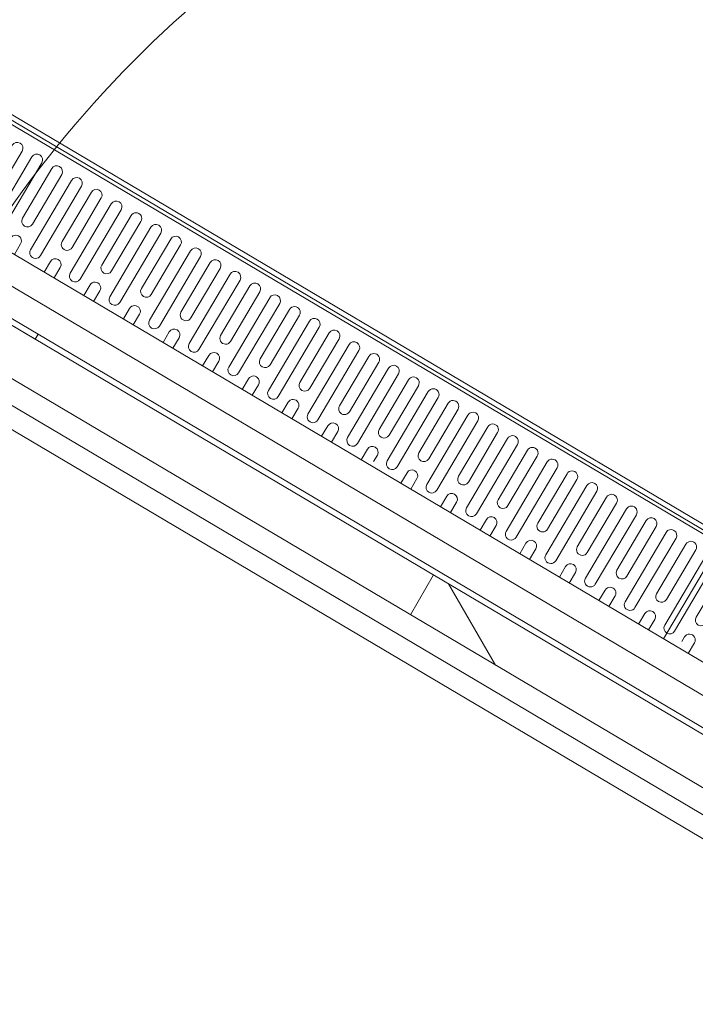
# Model space of a CAD drawing. Header units: metres. Extents: x 90929.1 to 91021.7, y 464820.1 to 464912.3.
# Tile 60 of 63: x 90989.938 to 90990.525, y 464902.75 to 464903.605. Entities that reach past the tile are written whole.
import ezdxf

# ---------------------------------------------------------------- set-up
doc = ezdxf.new("R2010")
doc.units = ezdxf.units.M
for name, color, linetype, lineweight in [('A-FLOR', 192, 'Continuous', 9), ('A-GENM', 13, 'Continuous', 9), ('A-WALL', 113, 'Continuous', 9)]:
    doc.layers.add(name, color=color, linetype=linetype, lineweight=lineweight)

# ---------------------------------------------------------------- blocks, each defined once
blk = doc.blocks.new('31_D_BU - aluminium - Rechtsdraaiend-V64-Situatie Nieuw')
at = {"layer": 'A-GENM'}
h = blk.add_hatch(dxfattribs=at)
h.set_pattern_fill('FP_114', color=256, style=0, pattern_type=2)
h.set_pattern_definition([(90.61299999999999, (-85968.028, 43373.855), (-499.971383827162, -5.349332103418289), []), (150.613, (-85968.028, 43373.855), (-245.3530344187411, -435.6625856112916), [])])
h.paths.add_polyline_path([(447.9996823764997, -45.00024366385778), (447.9996823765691, -5.000243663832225), (-447.9996823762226, -5.000243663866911), (-447.9996823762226, -45.0002436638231), (331.9970780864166, -45.00024366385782)], flags=0)
for p, q in [((-422.9996823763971, 1.082867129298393e-11), (-520.9996823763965, 6.497202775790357e-12)), ((-422.9996823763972, -5.000243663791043), (-422.9996823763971, 1.082867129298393e-11)), ((-422.999682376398, 1.079483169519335e-11), (422.9996823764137, 8.08766387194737e-12)), ((-422.9996823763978, -5.000243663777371), (-422.9996823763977, 1.079483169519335e-11)), ((447.9996823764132, -5.000243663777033), (-447.9996823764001, -5.000243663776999)), ((-447.9996823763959, -5.000243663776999), (-422.9996823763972, -5.000243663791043)), ((-447.9996823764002, -45.00024366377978), (447.9996823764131, -45.00024366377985)), ((-422.999682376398, -64.99999999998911), (422.9996823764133, -64.99999999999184))]:
    blk.add_line(p, q, dxfattribs=at)
blk.add_arc((502.9999999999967, -3.316280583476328e-11), 1005.999999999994, 89.99999999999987, 179.9999999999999, dxfattribs=at)
blk = doc.blocks.new('Basic Wall _ 21_kantplank 2 - ___-10108647-Situatie Nieuw')
at = {"layer": 'A-WALL'}
for p, q in [((7352.185815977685, 5447.916888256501), (7352.185815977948, 23628.30356544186)), ((7377.185815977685, 5405.666583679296), (7377.185815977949, 23628.30356544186))]:
    blk.add_line(p, q, dxfattribs=at)
blk = doc.blocks.new('lijngoot - lijngoot-V98-Situatie Nieuw')
at = {"layer": 'A-GENM'}
for p, q in [((1975, -92.50000000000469), (1975, -81.83421535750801)), ((2000, -177.7499951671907), (2000.000000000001, -81.83421535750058)), ((1985, -87.818767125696), (1985, -92.50000000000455))]:
    blk.add_line(p, q, dxfattribs=at)
blk.add_arc((1980, -92.50000000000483), 4.999999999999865, 179.9999999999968, 1.577555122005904e-12, dxfattribs=at)
blk = doc.blocks.new('lijngoot 1000 - lijngoot 1000-V99-Situatie Nieuw')
at = {"layer": 'A-GENM'}
for p, q in [((-4.229949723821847e-15, -81.83421535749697), (0, -177.7499951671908)), ((15.00000000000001, -92.49999999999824), (15.00000000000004, -81.83421535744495)), ((25.00000000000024, -81.83421535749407), (25.00000000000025, -92.49999999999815)), ((55.00000000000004, -92.49999999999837), (55.00000000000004, -81.83421535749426)), ((65.00000000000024, -81.83421535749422), (65.00000000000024, -92.49999999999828)), ((95.00000000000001, -92.49999999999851), (95.00000000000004, -81.83421535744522)), ((105.0000000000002, -81.83421535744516), (105.0000000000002, -92.49999999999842)), ((135, -92.49999999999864), (135.0000000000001, -81.83421535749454)), ((145.0000000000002, -81.83421535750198), (145.0000000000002, -92.49999999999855)), ((175.0000000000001, -92.49999999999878), (175.0000000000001, -81.83421535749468)), ((185.0000000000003, -81.83421535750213), (185.0000000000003, -92.4999999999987)), ((215, -92.49999999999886), (215, -81.83421535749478)), ((255, -92.49999999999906), (255, -81.83421535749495)), ((265.0000000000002, -81.83421535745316), (265.0000000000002, -92.49999999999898)), ((295.0000000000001, -92.49999999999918), (295.0000000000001, -81.83421535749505)), ((305.0000000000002, -81.83421535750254), (305.0000000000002, -92.49999999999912)), ((335.0000000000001, -92.49999999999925), (335.0000000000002, -81.83421535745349)), ((345.0000000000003, -81.83421535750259), (345.0000000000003, -92.49999999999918)), ((375, -92.49999999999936), (375, -81.83421535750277)), ((385.0000000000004, -81.83421535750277), (385.0000000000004, -92.4999999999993)), ((415, -92.49999999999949), (415.0000000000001, -81.83421535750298)), ((425.0000000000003, -81.83421535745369), (425.0000000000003, -92.49999999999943)), ((455.0000000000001, -92.49999999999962), (455.0000000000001, -81.83421535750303)), ((465.0000000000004, -81.83421535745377), (465.0000000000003, -92.49999999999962)), ((495, -92.49999999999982), (495.0000000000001, -81.83421535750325)), ((505.0000000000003, -81.83421535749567), (505.0000000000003, -92.49999999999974)), ((545.0000000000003, -81.83421535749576), (545.0000000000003, -92.49999999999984)), ((575.0000000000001, -92.50000000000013), (575.0000000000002, -81.83421535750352)), ((585.0000000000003, -81.83421535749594), (585.0000000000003, -92.49999999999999)), ((615.0000000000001, -92.50000000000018), (615.0000000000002, -81.83421535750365)), ((625.0000000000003, -81.834215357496), (625.0000000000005, -92.50000000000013)), ((655.0000000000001, -92.50000000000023), (655, -81.83421535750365)), ((665.0000000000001, -81.83421535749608), (665.0000000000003, -92.50000000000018)), ((695, -92.50000000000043), (694.9999999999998, -81.83421535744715)), ((705, -81.83421535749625), (705, -92.50000000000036)), ((734.9999999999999, -92.5000000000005), (734.9999999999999, -81.83421535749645)), ((745.0000000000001, -81.83421535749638), (745.0000000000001, -92.50000000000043)), ((775, -92.5000000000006), (775, -81.83421535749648)), ((785.0000000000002, -81.83421535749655), (785.0000000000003, -92.50000000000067)), ((814.9999999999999, -92.50000000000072), (815, -81.83421535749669)), ((825.0000000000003, -81.83421535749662), (825.0000000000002, -92.50000000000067)), ((855, -92.50000000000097), (855, -81.83421535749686)), ((865.0000000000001, -81.83421535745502), (865.0000000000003, -92.5000000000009)), ((895, -92.50000000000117), (895, -81.83421535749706)), ((905.0000000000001, -81.83421535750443), (905.0000000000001, -92.50000000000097)), ((935.0000000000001, -92.50000000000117), (935, -81.83421535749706)), ((945.0000000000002, -81.8342153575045), (945.0000000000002, -92.50000000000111)), ((975.0000000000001, -92.50000000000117), (975.0000000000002, -81.83421535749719)), ((985.0000000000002, -81.83421535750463), (985.0000000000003, -92.50000000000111)), ((1000, -177.7499951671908), (1000, -81.83421535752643)), ((34.99999999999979, -162.5000020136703), (35.00000000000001, -92.50000000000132)), ((45.00000000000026, -92.50000000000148), (44.99999999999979, -162.5000020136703)), ((74.99999999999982, -162.5000020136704), (75.00000000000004, -92.50000000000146)), ((85.00000000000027, -92.50000000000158), (84.99999999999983, -162.5000020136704)), ((114.9999999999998, -162.5000020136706), (115, -92.50000000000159)), ((125.0000000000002, -92.50000000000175), (124.9999999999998, -162.5000020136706)), ((154.9999999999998, -162.5000020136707), (154.9999999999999, -92.5000000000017)), ((165.0000000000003, -92.50000000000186), (164.9999999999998, -162.5000020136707)), ((194.9999999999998, -162.5000020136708), (195, -92.50000000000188)), ((205.0000000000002, -92.50000000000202), (204.9999999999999, -162.5000020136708)), ((225.0000000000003, -87.8187671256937), (225.0000000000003, -92.49999999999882)), ((234.9999999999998, -162.5000020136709), (235, -92.500000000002)), ((245.0000000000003, -92.50000000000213), (244.9999999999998, -162.500002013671)), ((274.9999999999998, -162.5000020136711), (275, -92.50000000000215)), ((285.0000000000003, -92.50000000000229), (284.9999999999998, -162.5000020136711)), ((314.9999999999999, -162.5000020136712), (315.0000000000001, -92.50000000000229)), ((325.0000000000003, -92.5000000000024), (324.9999999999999, -162.5000020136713)), ((354.9999999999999, -162.5000020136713), (355.0000000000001, -92.50000000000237)), ((365.0000000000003, -92.5000000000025), (364.9999999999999, -162.5000020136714)), ((394.9999999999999, -162.5000020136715), (395.0000000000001, -92.5000000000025)), ((405.0000000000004, -92.50000000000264), (405, -162.5000020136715)), ((434.9999999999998, -162.5000020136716), (435.0000000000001, -92.50000000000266)), ((445.0000000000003, -92.50000000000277), (444.9999999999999, -162.5000020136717)), ((474.9999999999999, -162.5000020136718), (475.0000000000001, -92.50000000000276)), ((485.0000000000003, -92.50000000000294), (484.9999999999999, -162.5000020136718)), ((514.9999999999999, -162.5000020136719), (515.0000000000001, -92.50000000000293)), ((525.0000000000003, -92.50000000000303), (524.9999999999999, -162.5000020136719)), ((535.0000000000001, -92.49999999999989), (535.0000000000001, -86.02741938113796)), ((554.9999999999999, -162.500002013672), (555.0000000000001, -92.50000000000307)), ((565.0000000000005, -92.50000000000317), (564.9999999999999, -162.500002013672)), ((594.9999999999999, -162.5000020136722), (595.0000000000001, -92.5000000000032)), ((605.0000000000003, -92.50000000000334), (605, -162.5000020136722)), ((634.9999999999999, -162.5000020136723), (635.0000000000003, -92.5000000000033)), ((645.0000000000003, -92.50000000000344), (644.9999999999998, -162.5000020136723)), ((674.9999999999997, -162.5000020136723), (675, -92.50000000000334)), ((685.0000000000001, -92.50000000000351), (684.9999999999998, -162.5000020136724)), ((714.9999999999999, -162.5000020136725), (715, -92.50000000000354)), ((725.0000000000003, -92.50000000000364), (724.9999999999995, -162.5000020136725)), ((754.9999999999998, -162.5000020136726), (755, -92.50000000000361)), ((765.0000000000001, -92.50000000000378), (764.9999999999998, -162.5000020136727)), ((794.9999999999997, -162.5000020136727), (795, -92.50000000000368)), ((805.0000000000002, -92.50000000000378), (805, -162.5000020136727)), ((834.9999999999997, -162.5000020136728), (835.0000000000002, -92.50000000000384)), ((845.0000000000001, -92.50000000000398), (844.9999999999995, -162.5000020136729)), ((874.9999999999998, -162.500002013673), (875.0000000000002, -92.50000000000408)), ((885.0000000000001, -92.50000000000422), (885, -162.5000020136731)), ((914.9999999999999, -162.5000020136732), (914.9999999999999, -92.50000000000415)), ((925.0000000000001, -92.50000000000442), (924.9999999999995, -162.5000020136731)), ((954.9999999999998, -162.5000020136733), (955.0000000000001, -92.50000000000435)), ((965.0000000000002, -92.50000000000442), (964.9999999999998, -162.5000020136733)), ((14.9999999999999, -162.5000020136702), (15.00000000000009, -112.4999979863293)), ((25.0000000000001, -112.4999979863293), (25.00000000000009, -162.5000020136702)), ((54.9999999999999, -162.5000020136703), (55.00000000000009, -112.4999979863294)), ((65.0000000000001, -112.4999979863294), (65.00000000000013, -162.5000020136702)), ((94.99999999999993, -162.5000020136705), (95.00000000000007, -112.4999979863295)), ((105.0000000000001, -112.4999979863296), (105.0000000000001, -162.5000020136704)), ((134.9999999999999, -162.5000020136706), (135.0000000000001, -112.4999979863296)), ((145.0000000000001, -112.4999979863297), (145.0000000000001, -162.5000020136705)), ((174.9999999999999, -162.5000020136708), (175.0000000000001, -112.4999979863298)), ((185.0000000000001, -112.4999979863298), (185.0000000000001, -162.5000020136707)), ((214.9999999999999, -162.5000020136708), (215.0000000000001, -112.49999798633)), ((225.0000000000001, -112.49999798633), (225.0000000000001, -162.5000020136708)), ((254.9999999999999, -162.5000020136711), (255.0000000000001, -112.4999979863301)), ((265.0000000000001, -112.4999979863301), (265.0000000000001, -162.500002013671)), ((294.9999999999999, -162.5000020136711), (295.0000000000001, -112.4999979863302)), ((305.0000000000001, -112.4999979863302), (305.0000000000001, -162.500002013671)), ((335, -162.5000020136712), (335.0000000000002, -112.4999979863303)), ((345.0000000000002, -112.4999979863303), (345.0000000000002, -162.5000020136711)), ((375, -162.5000020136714), (375.0000000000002, -112.4999979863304)), ((385.0000000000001, -112.4999979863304), (385.0000000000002, -162.5000020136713)), ((415, -162.5000020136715), (415.0000000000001, -112.4999979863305)), ((425.0000000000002, -112.4999979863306), (425.0000000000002, -162.5000020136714)), ((455, -162.5000020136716), (455.0000000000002, -112.4999979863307)), ((465.0000000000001, -112.4999979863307), (465.0000000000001, -162.5000020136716)), ((494.9999999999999, -162.5000020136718), (495.0000000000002, -112.4999979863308)), ((505.0000000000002, -112.4999979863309), (505.0000000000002, -162.5000020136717)), ((535.0000000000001, -162.5000020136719), (535.0000000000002, -112.499997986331)), ((545.0000000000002, -112.499997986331), (545.0000000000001, -162.5000020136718)), ((575, -162.500002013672), (575.0000000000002, -112.4999979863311)), ((585.0000000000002, -112.4999979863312), (585.0000000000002, -162.500002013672)), ((615, -162.5000020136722), (615.0000000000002, -112.4999979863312)), ((625.0000000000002, -112.4999979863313), (625.0000000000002, -162.5000020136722)), ((654.9999999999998, -162.5000020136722), (655.0000000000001, -112.4999979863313)), ((665, -112.4999979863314), (665.0000000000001, -162.5000020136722)), ((695, -162.5000020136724), (694.9999999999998, -112.4999979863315)), ((705, -112.4999979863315), (705.0000000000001, -162.5000020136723)), ((734.9999999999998, -162.5000020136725), (734.9999999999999, -112.4999979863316)), ((745, -112.4999979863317), (745, -162.5000020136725)), ((774.9999999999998, -162.5000020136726), (775, -112.4999979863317)), ((785.0000000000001, -112.4999979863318), (785.0000000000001, -162.5000020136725)), ((815, -162.5000020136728), (815, -112.4999979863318)), ((824.9999999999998, -112.4999979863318), (825.0000000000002, -162.5000020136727)), ((854.9999999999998, -162.5000020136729), (855, -112.499997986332)), ((865, -112.499997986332), (865, -162.5000020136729)), ((895, -162.5000020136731), (895, -112.4999979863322)), ((905.0000000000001, -112.4999979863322), (905.0000000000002, -162.5000020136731)), ((935, -162.5000020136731), (935, -112.4999979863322)), ((944.9999999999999, -112.4999979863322), (944.9999999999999, -162.5000020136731)), ((975.0000000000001, -162.5000020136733), (975.0000000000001, -112.4999979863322)), ((985.0000000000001, -112.4999979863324), (985.0000000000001, -162.5000020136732)), ((979.0540589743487, -167.5000020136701), (989.9180349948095, -167.5000020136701)), ((0, -177.7499951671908), (1000, -177.7499951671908)), ((-1.691979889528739e-14, -184.9999999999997), (0, -180.7499951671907)), ((0, -180.7499951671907), (1000, -180.7499951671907)), ((-1.691979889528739e-14, -184.9999999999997), (1000, -184.9999999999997)), ((1000, -180.7499951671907), (1000, -184.9999999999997))]:
    blk.add_line(p, q, dxfattribs=at)
for centre, radius, start, end in [((20.00000000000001, -92.4999999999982), 4.999999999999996, 180.000000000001, 7.124442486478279e-13), ((40.00000000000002, -92.5000000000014), 4.999999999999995, 1.144999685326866e-13, 180.0000000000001), ((60.00000000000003, -92.49999999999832), 4.999999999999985, 180.0000000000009, 7.124442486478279e-13), ((80.00000000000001, -92.50000000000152), 4.999999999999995, 359.9999999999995, 179.9999999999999), ((99.99999999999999, -92.49999999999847), 5.000000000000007, 180.0000000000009, 9.15999748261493e-13), ((120, -92.50000000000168), 5, 0, 180), ((140, -92.49999999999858), 4.999999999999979, 180.0000000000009, 7.124442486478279e-13), ((160, -92.50000000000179), 5.000000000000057, 0, 180), ((180, -92.49999999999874), 5.000000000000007, 180.0000000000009, 7.124442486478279e-13), ((200, -92.50000000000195), 4.999999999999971, 7.951386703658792e-14, 179.9999999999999), ((220, -92.49999999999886), 4.999999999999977, 180.000000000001, 9.66888623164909e-13), ((240, -92.50000000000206), 4.999999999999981, 3.307776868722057e-13, 180.0000000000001), ((260, -92.499999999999), 5.000000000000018, 180.0000000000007, 7.633331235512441e-13), ((279.9999999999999, -92.5000000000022), 5.000000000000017, 359.9999999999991, 179.9999999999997), ((300.0000000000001, -92.49999999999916), 5.00000000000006, 180.0000000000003, 8.142219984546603e-13), ((320.0000000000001, -92.50000000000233), 5.000000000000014, 359.9999999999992, 180.0000000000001), ((340.0000000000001, -92.49999999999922), 5, 180.0000000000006, 6.513775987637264e-13), ((360.0000000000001, -92.5000000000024), 5.000000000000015, 359.9999999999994, 180.0000000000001), ((380.0000000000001, -92.49999999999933), 4.999999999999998, 180.0000000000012, 6.106664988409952e-13), ((400, -92.50000000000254), 5.000000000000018, 359.9999999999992, 180.0000000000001), ((420.0000000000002, -92.49999999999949), 5.000000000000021, 180.0000000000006, 2.544443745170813e-13), ((440.0000000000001, -92.50000000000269), 5.000000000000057, 1.628443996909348e-13, 180), ((460.0000000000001, -92.49999999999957), 4.999999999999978, 180.0000000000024, 5.088887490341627e-13), ((480.0000000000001, -92.50000000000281), 4.999999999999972, 4.071109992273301e-13, 180.0000000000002), ((500.0000000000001, -92.49999999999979), 5.000000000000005, 180.0000000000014, 1.068666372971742e-12), ((520.0000000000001, -92.50000000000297), 5, 0, 180), ((540.0000000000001, -92.49999999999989), 4.999999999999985, 180.0000000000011, 1.068666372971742e-12), ((560.0000000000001, -92.5000000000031), 5, 0, 180), ((580.0000000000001, -92.50000000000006), 5.000000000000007, 180.0000000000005, 2.544443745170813e-13), ((600.0000000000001, -92.50000000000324), 5.000000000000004, 359.9999999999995, 180.0000000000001), ((620.0000000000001, -92.50000000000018), 4.999999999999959, 180.0000000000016, 1.882888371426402e-12), ((640.0000000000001, -92.50000000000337), 4.999999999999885, 9.87562228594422e-13, 179.9999999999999), ((659.9999999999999, -92.50000000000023), 4.999999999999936, 180.0000000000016, 1.679332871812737e-12), ((680, -92.50000000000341), 5.000000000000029, 359.9999999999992, 179.9999999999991), ((699.9999999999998, -92.50000000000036), 4.999999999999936, 180.0000000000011, 1.068666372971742e-12), ((720, -92.50000000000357), 4.999999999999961, 9.796108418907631e-13, 180.0000000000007), ((739.9999999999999, -92.50000000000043), 4.999999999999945, 180.0000000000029, 1.170444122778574e-12), ((759.9999999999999, -92.50000000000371), 5.000000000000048, 359.9999999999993, 179.9999999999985), ((780, -92.50000000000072), 4.999999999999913, 179.9999999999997, 2.289999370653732e-12), ((799.9999999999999, -92.50000000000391), 4.999999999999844, 2.674846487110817e-12, 180.0000000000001), ((819.9999999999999, -92.50000000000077), 4.999999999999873, 180.0000000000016, 2.086443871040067e-12), ((839.9999999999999, -92.50000000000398), 5.000000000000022, 3.180554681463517e-13, 179.9999999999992), ((860.0000000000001, -92.5000000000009), 4.999999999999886, 180.0000000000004, 0), ((880.0000000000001, -92.50000000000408), 4.999999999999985, 359.9999999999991, 180.0000000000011), ((899.9999999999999, -92.50000000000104), 4.999999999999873, 180.000000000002, 2.086443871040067e-12), ((920, -92.50000000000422), 5.000000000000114, 359.999999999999, 180), ((940, -92.50000000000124), 5.000000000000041, 179.9999999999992, 7.633331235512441e-13), ((960.0000000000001, -92.50000000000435), 4.999999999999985, 2.417221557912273e-13, 180.0000000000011), ((980, -92.50000000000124), 5.00000000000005, 180.0000000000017, 1.730221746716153e-12), ((20.00000000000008, -112.4999979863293), 4.999999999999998, 4.885331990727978e-13, 180), ((60.0000000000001, -112.4999979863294), 5.000000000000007, 4.88533199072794e-13, 180), ((100.0000000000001, -112.4999979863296), 4.999999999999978, 4.961665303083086e-13, 180), ((140.0000000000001, -112.4999979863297), 4.999999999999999, 8.969164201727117e-13, 180.0000000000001), ((180.0000000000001, -112.4999979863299), 5, 4.885331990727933e-13, 180), ((220.0000000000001, -112.49999798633), 5.000000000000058, 3.983644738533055e-13, 179.9999999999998), ((260.0000000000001, -112.4999979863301), 5.000000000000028, 3.256887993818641e-13, 180), ((300.0000000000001, -112.4999979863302), 5, 3.25688799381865e-13, 180), ((340.0000000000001, -112.4999979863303), 4.999999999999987, 359.9999999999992, 179.9999999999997), ((380.0000000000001, -112.4999979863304), 5.000000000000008, 359.9999999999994, 179.9999999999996), ((420.0000000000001, -112.4999979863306), 5.000000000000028, 8.269442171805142e-14, 179.9999999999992), ((460.0000000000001, -112.4999979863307), 4.999999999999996, 7.63333123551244e-14, 179.9999999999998), ((500.0000000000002, -112.4999979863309), 4.999999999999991, 9.73249732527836e-13, 179.9999999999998), ((540.0000000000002, -112.499997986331), 5, 3.256887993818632e-13, 180), ((580.0000000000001, -112.4999979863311), 5.000000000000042, 359.9999999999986, 179.9999999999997), ((620.0000000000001, -112.4999979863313), 4.999999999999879, 1.055944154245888e-12, 179.9999999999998), ((659.9999999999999, -112.4999979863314), 4.999999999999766, 2.027603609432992e-12, 179.9999999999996), ((700.0000000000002, -112.4999979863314), 4.999999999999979, 2.417221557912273e-13, 180.0000000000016), ((740, -112.4999979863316), 5.000000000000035, 359.9999999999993, 180.0000000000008), ((780.0000000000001, -112.4999979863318), 5.000000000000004, 2.124610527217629e-12, 180.0000000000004), ((820, -112.4999979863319), 4.999999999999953, 2.525360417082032e-12, 180.0000000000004), ((860, -112.4999979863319), 5.000000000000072, 359.9999999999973, 179.9999999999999), ((900.0000000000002, -112.4999979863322), 5.000000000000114, 8.142219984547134e-13, 180), ((939.9999999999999, -112.4999979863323), 5.000000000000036, 1.653888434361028e-13, 179.9999999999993), ((980, -112.4999979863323), 4.999999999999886, 359.9999999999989, 180), ((19.99999999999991, -162.5000020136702), 4.999999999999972, 180.000000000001, 7.124442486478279e-13), ((39.9999999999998, -162.5000020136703), 5.000000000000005, 180.0000000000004, 7.124442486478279e-13), ((59.99999999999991, -162.5000020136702), 4.999999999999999, 180.0000000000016, 5.59777623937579e-13), ((79.99999999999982, -162.5000020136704), 5.000000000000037, 180.0000000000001, 4.579998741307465e-13), ((99.9999999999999, -162.5000020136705), 4.999999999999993, 180.0000000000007, 1.068666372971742e-12), ((119.9999999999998, -162.5000020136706), 4.999999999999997, 180.0000000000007, 4.071109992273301e-13), ((139.9999999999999, -162.5000020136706), 5, 180.0000000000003, 6.513775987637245e-13), ((159.9999999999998, -162.5000020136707), 5.000000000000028, 180, 6.615553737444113e-13), ((180, -162.5000020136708), 5, 180.0000000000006, 6.513775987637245e-13), ((199.9999999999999, -162.5000020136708), 5.000000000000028, 180.0000000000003, 3.053332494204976e-13), ((219.9999999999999, -162.5000020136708), 5.000000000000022, 180.0000000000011, 8.142219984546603e-13), ((239.9999999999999, -162.500002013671), 5.000000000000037, 180.0000000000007, 3.562221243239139e-13), ((259.9999999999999, -162.500002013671), 5.000000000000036, 180.0000000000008, 8.142219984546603e-13), ((279.9999999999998, -162.5000020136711), 4.999999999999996, 180.0000000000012, 5.088887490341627e-13), ((299.9999999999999, -162.5000020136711), 5, 180.0000000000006, 6.513775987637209e-13), ((319.9999999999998, -162.5000020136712), 5, 180.0000000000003, 6.513775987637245e-13), ((339.9999999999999, -162.5000020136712), 5.000000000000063, 180.0000000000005, 8.142219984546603e-13), ((359.9999999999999, -162.5000020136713), 4.999999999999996, 180.0000000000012, 5.088887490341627e-13), ((380.0000000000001, -162.5000020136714), 4.999999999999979, 180.0000000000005, 8.142219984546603e-13), ((399.9999999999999, -162.5000020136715), 5.000000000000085, 179.9999999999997, 6.615553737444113e-13), ((420, -162.5000020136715), 5, 180.0000000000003, 6.513775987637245e-13), ((439.9999999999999, -162.5000020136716), 4.999999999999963, 180.0000000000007, 1.017777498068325e-12), ((460, -162.5000020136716), 5.000000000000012, 179.9999999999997, 3.562221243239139e-13), ((479.9999999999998, -162.5000020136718), 4.999999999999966, 180.0000000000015, 1.170444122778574e-12), ((499.9999999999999, -162.5000020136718), 4.999999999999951, 180.000000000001, 1.272221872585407e-12), ((519.9999999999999, -162.5000020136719), 4.999999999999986, 180.0000000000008, 1.119555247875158e-12), ((540, -162.5000020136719), 5.000000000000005, 180.0000000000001, 1.475777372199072e-12), ((559.9999999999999, -162.500002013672), 5.000000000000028, 180.0000000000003, 3.053332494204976e-13), ((580, -162.500002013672), 5.000000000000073, 180.0000000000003, 6.615553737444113e-13), ((599.9999999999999, -162.5000020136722), 5.000000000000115, 180.0000000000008, 1.526666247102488e-13), ((619.9999999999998, -162.5000020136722), 4.999999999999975, 180.0000000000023, 1.679332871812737e-12), ((639.9999999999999, -162.5000020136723), 5.00000000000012, 180.0000000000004, 3.562221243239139e-13), ((659.9999999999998, -162.5000020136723), 5.000000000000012, 179.9999999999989, 8.142219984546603e-13), ((679.9999999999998, -162.5000020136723), 4.999999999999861, 180.0000000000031, 5.088887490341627e-13), ((699.9999999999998, -162.5000020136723), 4.999999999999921, 180.0000000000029, 1.272221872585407e-12), ((719.9999999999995, -162.5000020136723), 4.999999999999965, 180.0000000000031, 5.088887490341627e-13), ((739.9999999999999, -162.5000020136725), 5.000000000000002, 180.0000000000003, 3.562221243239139e-13), ((759.9999999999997, -162.5000020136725), 5.000000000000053, 180.0000000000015, 359.9999999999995), ((779.9999999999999, -162.5000020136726), 4.999999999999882, 180.0000000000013, 9.66888623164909e-13), ((799.9999999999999, -162.5000020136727), 5.000000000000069, 180.0000000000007, 3.562221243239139e-13), ((820, -162.5000020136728), 4.999999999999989, 179.9999999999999, 5.088887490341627e-13), ((839.9999999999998, -162.5000020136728), 4.999999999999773, 180, 0), ((859.9999999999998, -162.5000020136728), 4.999999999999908, 180.0000000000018, 1.170444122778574e-12), ((879.9999999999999, -162.5000020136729), 5.00000000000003, 180.0000000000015, 359.9999999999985), ((900.0000000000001, -162.500002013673), 5.000000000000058, 180.0000000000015, 1.526666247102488e-13), ((919.9999999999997, -162.5000020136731), 4.999999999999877, 180.0000000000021, 359.9999999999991), ((940, -162.5000020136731), 5.000000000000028, 180.0000000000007, 3.053332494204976e-13), ((959.9999999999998, -162.5000020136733), 5.000000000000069, 180, 0), ((979.9999999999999, -162.5000020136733), 4.999999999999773, 180.0000000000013, 1.302755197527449e-12)]:
    blk.add_arc(centre, radius, start, end, dxfattribs=at)

msp = doc.modelspace()

# ---------------------------------------------------------------- linework, layer by layer
at = {"layer": 'A-FLOR'}
msp.add_line((90990.7741080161, 464902.7504678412), (90989.77750560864, 464903.3401691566), dxfattribs=at)

# ---------------------------------------------------------------- block references
at = {"layer": 'A-GENM', "xscale": 0.001, "yscale": 0.001, "zscale": 0.001}
for name, p, rotation in [('31_D_BU - aluminium - Rechtsdraaiend-V64-Situatie Nieuw', (90990.31807383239, 464903.1167502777), 329.3867000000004), ('lijngoot 1000 - lijngoot 1000-V99-Situatie Nieuw', (90990.6619546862, 464902.8751203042), 149.3867000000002), ('lijngoot - lijngoot-V98-Situatie Nieuw', (90992.17665264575, 464901.9788557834), 149.3867000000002)]:
    msp.add_blockref(name, p, dxfattribs=dict(at, rotation=rotation))
at = {"layer": 'A-WALL', "xscale": 0.001, "yscale": 0.001, "zscale": 0.001, "rotation": 239.3867000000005}
msp.add_blockref('Basic Wall _ 21_kantplank 2 - ___-10108647-Situatie Nieuw', (90974.39228539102, 464921.1400175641), dxfattribs=at)

doc.saveas('drawing.dxf')
